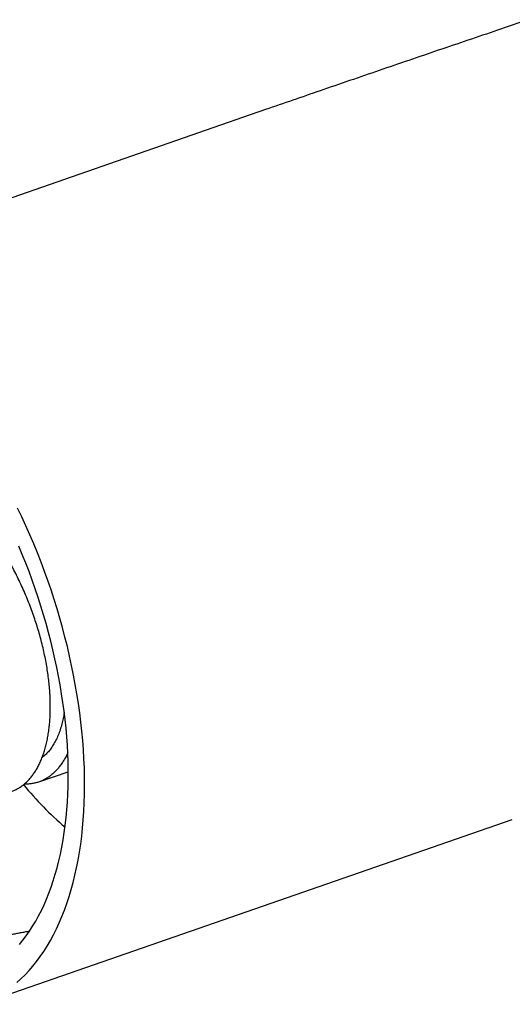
# Model space of a CAD drawing. Header units: millimetres. Extents: x 8 to 1080, y 12 to 906.
# Tile 57 of 76: x 500 to 519, y 859 to 895. Entities that reach past the tile are written whole.
import ezdxf

# ---------------------------------------------------------------- set-up
doc = ezdxf.new("R2010")
doc.units = ezdxf.units.MM

msp = doc.modelspace()

# ---------------------------------------------------------------- linework, layer by layer
at = {"color": 7, "linetype": 'Continuous', "lineweight": 30}
for p, q in [((509.526, 891.93), (489.684, 885.039)), ((501.091, 866.876), (502.186, 867.256)), ((498.871, 858.589), (518.712, 865.48))]:
    msp.add_line(p, q, dxfattribs=at)
at = {"color": 7, "linetype": 'Continuous', "lineweight": 30, "flags": 128}
for points in [[(500.267, 859.4), (500.424, 859.541), (500.577, 859.69), (500.725, 859.848), (500.869, 860.014), (501.008, 860.188), (501.143, 860.37), (501.273, 860.56), (501.398, 860.758), (501.519, 860.963), (501.634, 861.176), (501.744, 861.396), (501.849, 861.623), (501.949, 861.858), (502.043, 862.099), (502.133, 862.347), (502.216, 862.601), (502.295, 862.862), (502.367, 863.129), (502.435, 863.402), (502.496, 863.681), (502.552, 863.966), (502.602, 864.255), (502.647, 864.551), (502.685, 864.851), (502.718, 865.156), (502.745, 865.465), (502.766, 865.779), (502.781, 866.097), (502.791, 866.419), (502.794, 866.745), (502.792, 867.074), (502.784, 867.406), (502.77, 867.742), (502.75, 868.08), (502.724, 868.421), (502.693, 868.764), (502.655, 869.109), (502.612, 869.457), (502.563, 869.805), (502.509, 870.156), (502.448, 870.507), (502.382, 870.859), (502.311, 871.212), (502.234, 871.565), (502.151, 871.919), (502.063, 872.272), (501.97, 872.626), (501.871, 872.978), (501.767, 873.33), (501.658, 873.681), (501.544, 874.03), (501.424, 874.378), (501.3, 874.724), (501.171, 875.068), (501.038, 875.41), (500.899, 875.749), (500.756, 876.086), (500.609, 876.42), (500.457, 876.75), (500.301, 877.077)], [(500.365, 860.818), (500.496, 860.977), (500.622, 861.144), (500.743, 861.318), (500.86, 861.499), (500.973, 861.688), (501.081, 861.883), (501.184, 862.085), (501.283, 862.294), (501.376, 862.51), (501.465, 862.731), (501.549, 862.959), (501.628, 863.193), (501.702, 863.433), (501.771, 863.679), (501.835, 863.93), (501.893, 864.187), (501.946, 864.449), (501.994, 864.716), (502.037, 864.988), (502.075, 865.265), (502.107, 865.546), (502.133, 865.831), (502.154, 866.121), (502.17, 866.414), (502.181, 866.711), (502.186, 867.012), (502.185, 867.316), (502.179, 867.623), (502.168, 867.933), (502.151, 868.245), (502.129, 868.56), (502.102, 868.877), (502.069, 869.197), (502.031, 869.518), (501.987, 869.84), (501.938, 870.164), (501.884, 870.489), (501.825, 870.815), (501.76, 871.142), (501.691, 871.469), (501.616, 871.797), (501.536, 872.124), (501.451, 872.451), (501.362, 872.778), (501.267, 873.104), (501.168, 873.429), (501.064, 873.753), (500.955, 874.076), (500.842, 874.397), (500.724, 874.717), (500.602, 875.034), (500.475, 875.35), (500.344, 875.662)]]:
    msp.add_lwpolyline(points, dxfattribs=at)
at = {"color": 7, "linetype": 'Continuous', "lineweight": 30}
msp.add_arc((510.425, 874.9), 12.811, 219.3644, 229.2683, dxfattribs=at)
for points, knots in [([(519.325, 895.283), (518.936, 895.152), (517.814, 894.773), (515.958, 894.143), (513.758, 893.391), (511.614, 892.654), (510.204, 892.165), (509.526, 891.93)], [0, 0, 0, 0, 0.11885, 0.34334, 0.56783, 0.792322, 1, 1, 1, 1]), ([(500.059, 866.518), (500.061, 866.518), (500.106, 866.532), (500.19, 866.569), (500.312, 866.63), (500.429, 866.704), (500.543, 866.791), (500.652, 866.889), (500.754, 866.997), (500.85, 867.115), (500.939, 867.242), (501.023, 867.379), (501.101, 867.527), (501.174, 867.686), (501.24, 867.857), (501.3, 868.037), (501.353, 868.224), (501.398, 868.418), (501.436, 868.617), (501.466, 868.825), (501.49, 869.041), (501.507, 869.267), (501.517, 869.501), (501.518, 869.742), (501.513, 869.986), (501.499, 870.233), (501.479, 870.482), (501.451, 870.735), (501.416, 870.995), (501.372, 871.26), (501.321, 871.531), (501.262, 871.804), (501.196, 872.076), (501.124, 872.347), (501.045, 872.616), (500.959, 872.886), (500.866, 873.158), (500.765, 873.432), (500.656, 873.708), (500.541, 873.981), (500.42, 874.25), (500.294, 874.514), (500.163, 874.772), (500.027, 875.026), (499.884, 875.279), (499.735, 875.53), (499.578, 875.778), (499.417, 876.02), (499.252, 876.254), (499.085, 876.479), (498.915, 876.695), (498.742, 876.905), (498.563, 877.109), (498.379, 877.307), (498.191, 877.499), (497.999, 877.681), (497.807, 877.853), (497.615, 878.013), (497.423, 878.163), (497.229, 878.303), (497.032, 878.434), (496.833, 878.556), (496.631, 878.668), (496.429, 878.769), (496.229, 878.858), (496.031, 878.935), (495.836, 878.999), (495.642, 879.053), (495.448, 879.096), (495.253, 879.127), (495.058, 879.147), (494.866, 879.154), (494.678, 879.149), (494.495, 879.132), (494.317, 879.104), (494.142, 879.064), (494.018, 879.029), (493.953, 879.005), (493.944, 879.002)], [0, 0, 0, 0, 0.000675, 0.013968, 0.02725, 0.040918, 0.054598, 0.068278, 0.081946, 0.095228, 0.108522, 0.121815, 0.135097, 0.148765, 0.162445, 0.176125, 0.189793, 0.203075, 0.216368, 0.229662, 0.242944, 0.256612, 0.270292, 0.283972, 0.29764, 0.310922, 0.324215, 0.337509, 0.350791, 0.364459, 0.378139, 0.391819, 0.405487, 0.418769, 0.432062, 0.445356, 0.458638, 0.472305, 0.485986, 0.499666, 0.513334, 0.526616, 0.539909, 0.553202, 0.566484, 0.580152, 0.593832, 0.607513, 0.62118, 0.634462, 0.647756, 0.661049, 0.674331, 0.687999, 0.701679, 0.715359, 0.729027, 0.742309, 0.755603, 0.768896, 0.782178, 0.795846, 0.809526, 0.823206, 0.836874, 0.850156, 0.863449, 0.876743, 0.890025, 0.903693, 0.917373, 0.931053, 0.944721, 0.958003, 0.971296, 0.98459, 0.997872, 1, 1, 1, 1]), ([(502.035, 869.475), (502.032, 869.453), (502.018, 869.355), (501.985, 869.191), (501.933, 868.976), (501.868, 868.767), (501.79, 868.567), (501.703, 868.382), (501.605, 868.214), (501.501, 868.066), (501.391, 867.94), (501.295, 867.847), (501.233, 867.801), (501.211, 867.785)], [0, 0, 0, 0, 0.027569, 0.124406, 0.221248, 0.327772, 0.434287, 0.540787, 0.647273, 0.753758, 0.850583, 0.947422, 1, 1, 1, 1]), ([(502.166, 867.961), (502.151, 867.928), (502.112, 867.843), (502.042, 867.716), (501.957, 867.579), (501.865, 867.451), (501.767, 867.333), (501.662, 867.226), (501.553, 867.131), (501.441, 867.049), (501.324, 866.978), (501.204, 866.918), (501.078, 866.869), (500.946, 866.831), (500.81, 866.806), (500.675, 866.792), (500.585, 866.792), (500.542, 866.793)], [0, 0, 0, 0, 0.043234, 0.111056, 0.17882, 0.248552, 0.318347, 0.388143, 0.457874, 0.525639, 0.593461, 0.661284, 0.729048, 0.79878, 0.868576, 0.938371, 1, 1, 1, 1]), ([(499.012, 860.837), (499.063, 860.86), (499.167, 860.907), (499.327, 860.969), (499.485, 861.025), (499.64, 861.075), (499.799, 861.121), (499.961, 861.164), (500.123, 861.203), (500.286, 861.238), (500.448, 861.269), (500.601, 861.296), (500.696, 861.311), (500.74, 861.318)], [0, 0, 0, 0, 0.104922, 0.209843, 0.299268, 0.389016, 0.478765, 0.568191, 0.657143, 0.74641, 0.835679, 0.924634, 1, 1, 1, 1])]:
    msp.add_open_spline(points, degree=3, knots=knots, dxfattribs=at)

doc.saveas('drawing.dxf')
